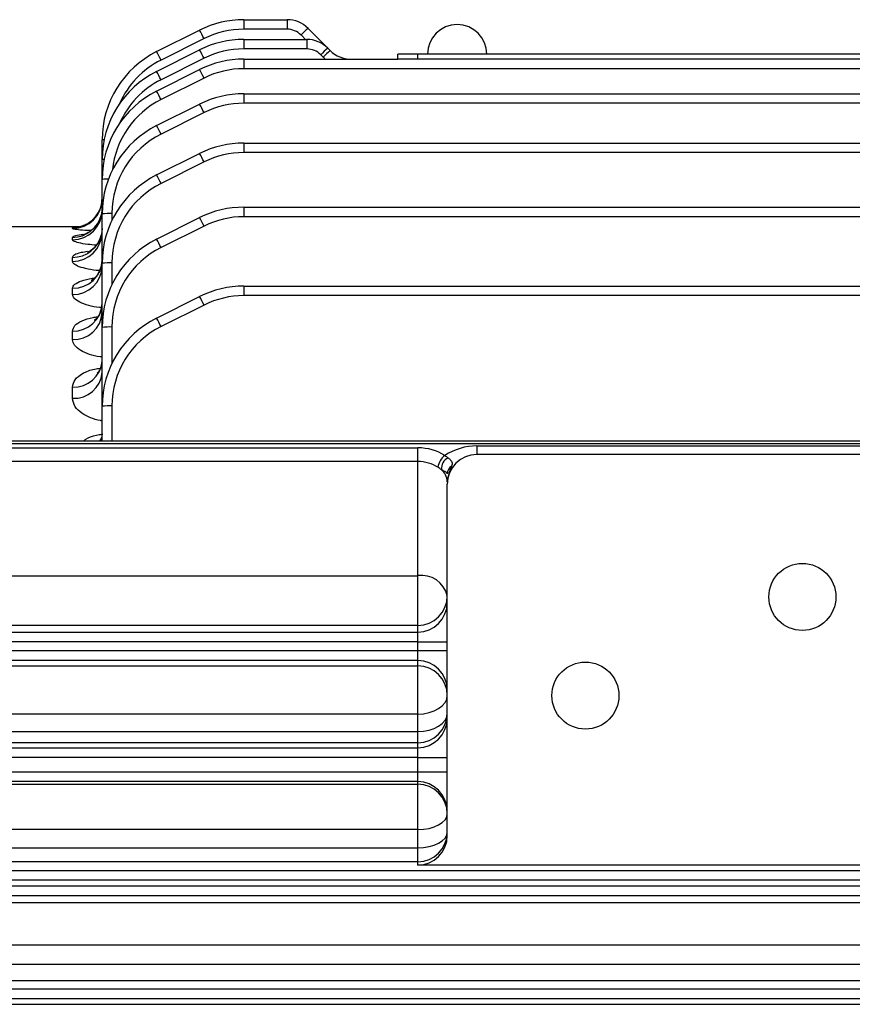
# Model space of a CAD drawing. Header units: millimetres. Extents: x -722 to 1902, y -809 to 1604.
# Tile 36 of 93: x -310 to -226, y 364 to 464. Entities that reach past the tile are written whole.
import ezdxf

# ---------------------------------------------------------------- set-up
doc = ezdxf.new("R2010")
doc.units = ezdxf.units.MM

msp = doc.modelspace()

# ---------------------------------------------------------------- linework, layer by layer
at = {"color": 7, "linetype": 'Continuous', "lineweight": 25}
for p, q in [((-287.449, 464.233), (-287.449, 463.267)), ((-287.449, 464.233), (-283.053, 464.233)), ((-283.053, 464.233), (-283.053, 463.267)), ((-296.282, 460.997), (-291.921, 463.177)), ((-283.053, 463.267), (-287.449, 463.267)), ((-280.931, 463.354), (-278.931, 461.354)), ((-291.474, 462.317), (-295.835, 460.137)), ((-287.449, 462.233), (-287.449, 461.267)), ((-287.449, 462.233), (-281.053, 462.233)), ((-281.189, 462.233), (-281.638, 462.682)), ((-281.053, 462.233), (-281.053, 461.267)), ((-296.282, 458.997), (-291.921, 461.177)), ((-281.053, 461.267), (-287.449, 461.267)), ((-278.931, 461.354), (-278.689, 461.111)), ((-291.474, 460.317), (-295.835, 458.137)), ((-287.449, 460.233), (-287.449, 459.267)), ((-287.449, 460.233), (-271.81, 460.233)), ((-279.396, 460.439), (-279.638, 460.682)), ((-271.81, 460.233), (-271.81, 460.733)), ((-269.81, 460.733), (-271.81, 460.733)), ((-269.81, 460.233), (-271.81, 460.233)), ((-269.81, 460.233), (-269.81, 460.733)), ((-213.81, 460.733), (-269.81, 460.733)), ((-213.81, 460.233), (-269.81, 460.233)), ((-296.282, 456.997), (-291.921, 459.177)), ((-171.484, 459.267), (-287.449, 459.267)), ((-291.474, 458.317), (-295.835, 456.137)), ((-287.449, 456.733), (-287.449, 455.767)), ((-287.449, 456.733), (-171.81, 456.733)), ((-296.282, 453.497), (-291.921, 455.677)), ((-172.885, 455.767), (-287.449, 455.767)), ((-291.474, 454.817), (-295.835, 452.637)), ((-301.81, 450.052), (-301.81, 452.052)), ((-287.449, 451.733), (-287.449, 450.767)), ((-287.449, 451.733), (-171.81, 451.733)), ((-301.81, 448.052), (-301.81, 450.052)), ((-296.282, 448.497), (-291.921, 450.677)), ((-172.363, 450.767), (-287.449, 450.767)), ((-291.474, 449.817), (-295.835, 447.637)), ((-301.81, 444.552), (-301.81, 448.052)), ((-287.449, 445.233), (-287.449, 444.267)), ((-287.449, 445.233), (-163.671, 445.233)), ((-301.81, 439.552), (-301.81, 444.552)), ((-300.81, 444.587), (-300.81, 443.911)), ((-296.282, 441.997), (-291.921, 444.177)), ((-163.671, 444.267), (-287.449, 444.267)), ((-304.102, 443.233), (-313.781, 443.233)), ((-304.81, 443.061), (-304.81, 443.138)), ((-291.474, 443.317), (-295.835, 441.137)), ((-304.81, 441.934), (-304.81, 442.175)), ((-304.81, 439.734), (-304.81, 440.145)), ((-301.81, 433.052), (-301.81, 439.552)), ((-300.81, 439.587), (-300.81, 437.411)), ((-287.449, 437.233), (-287.449, 436.267)), ((-287.449, 437.233), (-163.671, 437.233)), ((-304.81, 436.389), (-304.81, 437.009)), ((-296.282, 433.997), (-291.921, 436.177)), ((-163.671, 436.267), (-287.449, 436.267)), ((-291.474, 435.317), (-295.835, 433.137)), ((-300.81, 433.087), (-300.81, 429.411)), ((-304.81, 431.816), (-304.81, 432.673)), ((-301.81, 425.052), (-301.81, 433.052)), ((-304.81, 425.867), (-304.81, 427.003)), ((-300.81, 425.087), (-300.81, 421.535)), ((-301.81, 421.535), (-301.81, 425.052)), ((-163.671, 421.535), (-509.949, 421.535)), ((-163.671, 421.242), (-509.949, 421.242)), ((-316.31, 420.84), (-269.81, 420.84)), ((-269.81, 419.451), (-269.81, 420.84)), ((-263.81, 421.036), (-263.81, 420.157)), ((-263.81, 421.036), (-219.81, 421.036)), ((-219.81, 420.157), (-263.81, 420.157)), ((-269.81, 419.451), (-316.31, 419.451)), ((-269.81, 407.888), (-269.81, 419.451)), ((-266.81, 401.174), (-266.81, 417.157)), ((-316.31, 407.888), (-269.81, 407.888)), ((-269.81, 402.844), (-269.81, 407.888)), ((-269.81, 402.844), (-316.31, 402.844)), ((-316.31, 402.173), (-269.81, 402.173)), ((-269.81, 402.173), (-269.81, 402.844)), ((-269.81, 401.174), (-269.81, 402.173)), ((-269.81, 401.174), (-316.31, 401.174)), ((-269.81, 401.174), (-266.81, 401.174)), ((-269.81, 400.291), (-269.81, 401.174)), ((-266.81, 400.291), (-266.81, 401.174)), ((-403.81, 400.291), (-269.81, 400.291)), ((-269.81, 399.292), (-269.81, 400.291)), ((-269.81, 400.291), (-266.81, 400.291)), ((-266.81, 389.453), (-266.81, 400.291)), ((-269.81, 399.292), (-403.81, 399.292)), ((-269.81, 398.746), (-269.81, 399.292)), ((-403.81, 398.746), (-269.81, 398.746)), ((-269.81, 393.866), (-269.81, 398.746)), ((-269.81, 393.866), (-403.81, 393.866)), ((-269.81, 392.105), (-269.81, 393.866)), ((-403.81, 392.105), (-269.81, 392.105)), ((-269.81, 390.949), (-269.81, 392.105)), ((-269.81, 390.949), (-403.81, 390.949)), ((-403.81, 390.453), (-269.81, 390.453)), ((-269.81, 390.453), (-269.81, 390.949)), ((-269.81, 389.453), (-269.81, 390.453)), ((-269.81, 389.453), (-403.81, 389.453)), ((-269.81, 388.012), (-269.81, 389.453)), ((-269.81, 389.453), (-266.81, 389.453)), ((-266.81, 388.012), (-266.81, 389.453)), ((-403.81, 388.012), (-269.81, 388.012)), ((-269.81, 388.012), (-266.81, 388.012)), ((-269.81, 387.012), (-269.81, 388.012)), ((-266.81, 381.543), (-266.81, 388.012)), ((-269.81, 387.012), (-403.81, 387.012)), ((-403.81, 386.768), (-269.81, 386.768)), ((-269.81, 386.768), (-269.81, 387.012)), ((-269.81, 382.152), (-269.81, 386.768)), ((-269.81, 382.152), (-403.81, 382.152)), ((-269.81, 380.306), (-269.81, 382.152)), ((-403.81, 380.306), (-269.81, 380.306)), ((-269.81, 378.883), (-269.81, 380.306)), ((-269.81, 378.883), (-403.81, 378.883)), ((-269.81, 378.541), (-269.81, 378.883)), ((-213.81, 378.541), (-269.81, 378.541)), ((-501.257, 378.016), (-172.363, 378.016)), ((-171.81, 377.017), (-501.81, 377.017)), ((-501.81, 376.448), (-171.81, 376.448)), ((-174.703, 375.449), (-498.917, 375.449)), ((-498.81, 374.779), (-174.81, 374.779)), ((-174.81, 370.43), (-498.81, 370.43)), ((-498.81, 368.516), (-174.81, 368.516)), ((-174.81, 366.827), (-498.81, 366.827)), ((-500.735, 366.016), (-172.885, 366.016)), ((-171.81, 365.017), (-501.81, 365.017)), ((-501.81, 364.448), (-171.81, 364.448))]:
    msp.add_line(p, q, dxfattribs=at)
at = {"color": 7, "linetype": 'Continuous', "lineweight": 25, "flags": 128}
for points in [[(-301.81, 445.151), (-301.868, 444.571), (-301.883, 444.498)], [(-301.81, 443.075), (-301.868, 442.503), (-301.876, 442.463)], [(-301.81, 422.264), (-301.868, 421.782), (-301.943, 421.535)], [(-269.81, 393.866), (-269.225, 393.902), (-268.662, 394.009), (-268.143, 394.183), (-267.689, 394.417), (-267.315, 394.702), (-267.038, 395.028), (-266.868, 395.381), (-266.81, 395.748)], [(-269.81, 392.105), (-269.225, 392.14), (-268.662, 392.245), (-268.143, 392.415), (-267.689, 392.644), (-267.315, 392.923), (-267.038, 393.242), (-266.868, 393.587), (-266.81, 393.947)], [(-269.81, 382.152), (-269.225, 382.183), (-268.662, 382.275), (-268.143, 382.425), (-267.689, 382.626), (-267.315, 382.871), (-267.038, 383.151), (-266.868, 383.454), (-266.81, 383.769)], [(-269.81, 380.306), (-269.225, 380.336), (-268.662, 380.426), (-268.143, 380.571), (-267.689, 380.767), (-267.315, 381.006), (-267.038, 381.278), (-266.868, 381.574), (-266.81, 381.881)]]:
    msp.add_lwpolyline(points, dxfattribs=at)
at = {"color": 7, "linetype": 'Continuous', "lineweight": 25}
for centre in [(-230.81, 405.733), (-252.81, 395.733)]:
    msp.add_circle(centre, 3.4, dxfattribs=at)
for centre, radius, start, end in [((-287.449, 454.233), 10, 90, 116.56505), ((-283.053, 461.233), 3, 45, 90), ((-305.312, 455.664), 15.354, 25.67995, 29.29612), ((-287.449, 454.267), 9, 90, 116.56505), ((-283.053, 461.267), 2, 45, 90), ((-274.531, 455.914), 9.814, 130.70153, 136.39968), ((-265.81, 460.733), 3, 0, 180), ((-287.449, 452.233), 10, 90, 116.56505), ((-281.053, 459.233), 3, 45, 90), ((-305.312, 453.664), 15.354, 25.67995, 29.29612), ((-287.449, 452.267), 9, 90, 116.56505), ((-281.053, 459.267), 2, 45, 90), ((-272.531, 453.914), 9.814, 130.70153, 136.39968), ((-272.289, 453.671), 9.814, 130.70153, 136.39968), ((-276.567, 463.233), 3, 225, 270), ((-291.81, 452.052), 10, 116.56505, 180), ((-291.81, 452.087), 9, 116.56505, 156.06649), ((-309.673, 453.483), 15.354, 25.67995, 29.29612), ((-287.449, 450.233), 10, 90, 116.56505), ((-276.567, 463.267), 4, 225, 229.35191), ((-305.312, 451.664), 15.354, 25.67995, 29.29612), ((-287.449, 450.267), 9, 90, 116.56505), ((-291.81, 450.052), 10, 116.56505, 180), ((-291.81, 450.087), 9, 116.56505, 156.06649), ((-309.673, 451.483), 15.354, 25.67995, 29.29612), ((-291.81, 448.052), 10, 116.56505, 180), ((-291.81, 448.087), 9, 116.56505, 174.1326), ((-309.673, 449.483), 15.354, 25.67995, 29.29612), ((-287.449, 446.733), 10, 90, 116.56505), ((-305.312, 448.164), 15.354, 25.67995, 29.29612), ((-287.449, 446.767), 9, 90, 116.56505), ((-291.81, 444.552), 10, 116.56505, 180), ((-309.673, 445.983), 15.354, 25.67995, 29.29612), ((-301.609, 451.111), 0.962, 89.68302, 102.06474), ((-291.81, 444.587), 9, 116.56505, 180), ((-287.449, 441.733), 10, 90, 116.56505), ((-301.609, 449.111), 0.962, 89.68302, 102.06474), ((-305.312, 443.164), 15.354, 25.67995, 29.29612), ((-287.449, 441.767), 9, 90, 116.56505), ((-291.81, 439.552), 10, 116.56505, 180), ((-301.219, 442.757), 5.328, 89.42332, 96.36979), ((-309.673, 440.983), 15.354, 25.67995, 29.29612), ((-291.81, 439.587), 9, 116.56505, 180), ((-304.808, 446.06), 2.998, 269.963, 359.96296), ((-304.806, 446.136), 2.997, 320.76005, 359.99712), ((-287.449, 435.233), 10, 90, 116.56505), ((-304.795, 444.919), 2.985, 269.71923, 359.71645), ((-304.803, 445.171), 2.996, 269.85929, 347.00503), ((-304.81, 446.139), 3.001, 269.99473, 320.75662), ((-301.06, 437.398), 7.194, 88.01091, 95.98665), ((-305.312, 436.664), 15.354, 25.67995, 29.29612), ((-287.449, 435.267), 9, 90, 116.56505), ((-304.771, 442.695), 2.961, 269.24369, 359.22318), ((-304.788, 443.133), 2.988, 269.58713, 347.04066), ((-291.81, 433.052), 10, 116.56505, 180), ((-291.81, 433.087), 9, 116.56505, 180), ((-309.673, 434.483), 15.354, 25.67995, 29.29612), ((-304.741, 439.94), 2.932, 268.65547, 358.58919), ((-304.734, 439.314), 2.926, 268.52183, 358.44132), ((-301.06, 432.398), 7.194, 88.01091, 95.98665), ((-287.449, 427.233), 10, 90, 116.56505), ((-305.312, 428.664), 15.354, 25.67995, 29.29612), ((-287.449, 427.267), 9, 90, 116.56505), ((-304.695, 435.559), 2.888, 267.72229, 357.52494), ((-304.686, 434.693), 2.88, 267.53838, 357.30612), ((-291.81, 425.052), 10, 116.56505, 180), ((-301.06, 425.898), 7.194, 88.01091, 95.98665), ((-291.81, 425.087), 9, 116.56505, 180), ((-309.673, 426.483), 15.354, 25.67995, 29.29612), ((-304.637, 429.832), 2.834, 266.51128, 356.02358), ((-304.626, 428.685), 2.824, 266.2704, 355.70688), ((-301.06, 417.898), 7.194, 88.01091, 95.98665), ((-263.81, 415.036), 6, 90, 122.92125), ((-263.81, 417.157), 3, 90, 180), ((-266.004, 418.669), 1.762, 127.23226, 173.51476), ((-266.091, 418.677), 1.332, 119.10085, 181.39969), ((-268.49, 417.345), 1.681, 2.03656, 50.59996), ((-265.86, 418.201), 0.95, 123.12835, 179.62804), ((-269.409, 405.254), 2.665, 12.75321, 98.65895), ((-269.809, 405.843), 2.999, 269.98255, 359.98254), ((-269.809, 405.173), 2.999, 269.98255, 359.98254), ((-269.809, 396.293), 2.999, 0.01746, 90.01745), ((-269.809, 395.747), 2.999, 0.01746, 90.01745), ((-269.809, 393.948), 2.999, 269.98255, 359.98254), ((-269.809, 393.452), 2.999, 269.98255, 359.98254), ((-269.809, 384.013), 2.999, 0.01746, 90.01745), ((-269.809, 383.769), 2.999, 0.01746, 90.01745), ((-269.809, 381.882), 2.999, 269.98255, 359.98254)]:
    msp.add_arc(centre, radius, start, end, dxfattribs=at)
for centre, major_axis, ratio, start_param, end_param in [((-269.81, 418.01), (4, 0), 0.707538, 0.816507, 1.570796), ((-269.81, 417.303), (3, 0), 0.716051, 0.816507, 1.570796), ((-269.81, 381.543), (0, 3.002), 0.999391, 3.141593, 4.712389)]:
    msp.add_ellipse(centre, major_axis=major_axis, ratio=ratio, start_param=start_param, end_param=end_param, dxfattribs=at)
for points, knots in [([(-302.502, 444.255), (-302.577, 444.157), (-302.778, 443.894), (-303.194, 443.595), (-303.652, 443.36), (-304.02, 443.246), (-304.232, 443.204), (-304.329, 443.19), (-304.362, 443.187), (-304.324, 443.191), (-304.224, 443.196), (-304.173, 443.198)], [0, 0, 0, 0, 0.10767, 0.287477, 0.440929, 0.563482, 0.642626, 0.706292, 0.781167, 0.88943, 1, 1, 1, 1]), ([(-301.914, 444.508), (-301.956, 444.314), (-302.054, 443.873), (-302.43, 443.31), (-302.884, 442.861), (-303.313, 442.594), (-303.601, 442.474), (-303.723, 442.44), (-303.717, 442.442), (-303.715, 442.442)], [0, 0, 0, 0, 0.167864, 0.382289, 0.568448, 0.727392, 0.853495, 0.952193, 1, 1, 1, 1]), ([(-304.81, 443.138), (-304.778, 443.154), (-304.725, 443.18), (-304.327, 443.193), (-304.173, 443.198)], [0, 0, 0, 0, 0.611373, 1, 1, 1, 1]), ([(-302.929, 442.854), (-303.055, 442.859), (-303.577, 442.879), (-304.24, 442.938), (-304.741, 443.007), (-304.79, 443.046), (-304.81, 443.061)], [0, 0, 0, 0, 0.105746, 0.440812, 0.775589, 1, 1, 1, 1]), ([(-304.81, 442.175), (-304.761, 442.229), (-304.662, 442.337), (-304.205, 442.44), (-303.793, 442.475), (-303.723, 442.481)], [0, 0, 0, 0, 0.452111, 0.906404, 1, 1, 1, 1]), ([(-301.882, 442.476), (-301.956, 442.222), (-302.098, 441.74), (-302.513, 441.191), (-302.912, 440.854), (-303.187, 440.7), (-303.287, 440.663), (-303.273, 440.668), (-303.269, 440.669)], [0, 0, 0, 0, 0.258283, 0.491413, 0.693133, 0.842298, 0.967792, 1, 1, 1, 1]), ([(-302.407, 441.381), (-302.706, 441.405), (-303.407, 441.459), (-304.221, 441.611), (-304.734, 441.781), (-304.787, 441.889), (-304.81, 441.934)], [0, 0, 0, 0, 0.2142901, 0.501981, 0.793274, 1, 1, 1, 1]), ([(-304.81, 440.145), (-304.762, 440.24), (-304.667, 440.43), (-304.082, 440.646), (-303.502, 440.732), (-303.282, 440.765)], [0, 0, 0, 0, 0.38134, 0.764618, 1, 1, 1, 1]), ([(-302.046, 438.797), (-302.061, 438.798), (-302.503, 438.816), (-303.272, 438.951), (-304.188, 439.187), (-304.722, 439.468), (-304.783, 439.653), (-304.81, 439.734)], [0, 0, 0, 0, 0.009227, 0.265031, 0.524145, 0.792026, 1, 1, 1, 1]), ([(-301.837, 439.775), (-301.831, 439.709), (-301.803, 439.359), (-302.016, 438.784), (-302.38, 438.214), (-302.732, 437.906), (-302.908, 437.809), (-302.904, 437.811), (-302.903, 437.812)], [0, 0, 0, 0, 0.0656918, 0.3456586, 0.5804366, 0.783381, 0.9254399, 1, 1, 1, 1]), ([(-304.81, 437.009), (-304.764, 437.15), (-304.673, 437.433), (-303.93, 437.779), (-303.187, 437.99), (-302.674, 438.04), (-302.597, 438.048)], [0, 0, 0, 0, 0.315336, 0.632409, 0.945068, 1, 1, 1, 1]), ([(-301.88, 435.057), (-301.941, 435.06), (-302.419, 435.085), (-303.218, 435.267), (-304.131, 435.586), (-304.707, 435.985), (-304.777, 436.261), (-304.81, 436.389)], [0, 0, 0, 0, 0.0347061, 0.2716932, 0.5148459, 0.773512, 1, 1, 1, 1]), ([(-301.841, 435.409), (-301.85, 435.185), (-301.868, 434.713), (-302.186, 434.146), (-302.492, 433.821), (-302.632, 433.752), (-302.6, 433.766), (-302.599, 433.766)], [0, 0, 0, 0, 0.261618, 0.552037, 0.799501, 0.993148, 1, 1, 1, 1]), ([(-304.81, 432.673), (-304.762, 432.866), (-304.666, 433.252), (-303.89, 433.731), (-303.027, 434.033), (-302.404, 434.103), (-302.24, 434.121)], [0, 0, 0, 0, 0.300613, 0.603082, 0.895579, 1, 1, 1, 1]), ([(-301.81, 430.044), (-301.881, 430.048), (-302.357, 430.079), (-303.146, 430.306), (-304.054, 430.703), (-304.685, 431.234), (-304.768, 431.621), (-304.81, 431.816)], [0, 0, 0, 0, 0.038938, 0.259458, 0.489166, 0.742602, 1, 1, 1, 1]), ([(-301.827, 429.638), (-301.843, 429.42), (-301.876, 428.978), (-302.157, 428.541), (-302.337, 428.407), (-302.304, 428.424), (-302.299, 428.427)], [0, 0, 0, 0, 0.345897, 0.700701, 0.953393, 1, 1, 1, 1]), ([(-304.81, 427.003), (-304.759, 427.258), (-304.656, 427.771), (-303.824, 428.405), (-302.866, 428.803), (-302.177, 428.885), (-301.977, 428.909)], [0, 0, 0, 0, 0.2995827, 0.6013309, 0.8840729, 1, 1, 1, 1]), ([(-301.81, 423.588), (-301.865, 423.593), (-302.307, 423.629), (-303.054, 423.894), (-303.954, 424.364), (-304.655, 425.049), (-304.755, 425.578), (-304.81, 425.867)], [0, 0, 0, 0, 0.02892, 0.232849, 0.448834, 0.698058, 1, 1, 1, 1]), ([(-303.671, 421.535), (-303.602, 421.599), (-303.307, 421.868), (-302.63, 422.118), (-302.017, 422.198), (-301.826, 422.222)], [0, 0, 0, 0, 0.175983, 0.742889, 1, 1, 1, 1]), ([(-301.818, 422.267), (-301.83, 422.101), (-301.851, 421.809), (-302.062, 421.567), (-302.033, 421.588), (-302.026, 421.593)], [0, 0, 0, 0, 0.498625, 0.878933, 1, 1, 1, 1]), ([(-266.739, 419.841), (-266.631, 419.757), (-266.545, 419.677), (-266.416, 419.529), (-266.372, 419.459), (-266.296, 419.26), (-266.318, 419.14), (-266.379, 418.997)], [0, 0, 0, 0, 0.25, 0.25, 0.5, 0.5, 1, 1, 1, 1]), ([(-266.81, 418.208), (-266.81, 418.245), (-266.824, 418.272), (-266.876, 418.326), (-266.915, 418.352), (-267.017, 418.414), (-267.08, 418.449), (-267.231, 418.534), (-267.32, 418.584), (-267.423, 418.644)], [0, 0, 0, 0, 0.25, 0.25, 0.5, 0.5, 0.75, 0.75, 1, 1, 1, 1]), ([(-266.379, 418.997), (-266.523, 418.662), (-266.633, 418.355), (-266.775, 417.749), (-266.81, 417.453), (-266.81, 417.157)], [0, 0, 0, 0, 0.5, 0.5, 1, 1, 1, 1])]:
    msp.add_open_spline(points, degree=3, knots=knots, dxfattribs=at)
for points in [[(-267.071, 420.073), (-266.946, 419.994), (-266.835, 419.917), (-266.739, 419.841)], [(-267.423, 418.644), (-267.523, 418.712), (-267.633, 418.786), (-267.756, 418.868)]]:
    msp.add_open_spline(points, degree=3, dxfattribs=at)

doc.saveas('drawing.dxf')
